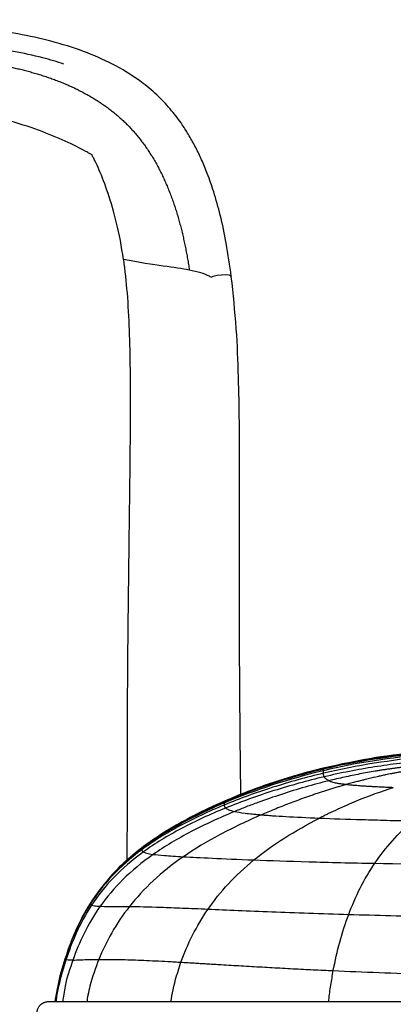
# Model space of a CAD drawing. Header units: millimetres. Extents: x -908 to 908, y 0 to 686.
# Tile 17 of 19: x 687 to 770, y 466 to 685. Entities that reach past the tile are written whole.
import ezdxf

# ---------------------------------------------------------------- set-up
doc = ezdxf.new("R2010")
doc.units = ezdxf.units.MM

msp = doc.modelspace()

# ---------------------------------------------------------------- linework, layer by layer
at = {"color": 7, "linetype": 'Continuous', "lineweight": 25}
for p, q in [((754.52, 518.18), (748.25, 516.53)), ((754.51, 518.2), (753.41, 517.89)), ((754.49, 518.27), (754.49, 518.27)), ((759.47, 519.26), (754.52, 518.18)), ((754.52, 518.16), (754.52, 518.18)), ((761.83, 519.59), (759.49, 519.14)), ((748.29, 516.41), (745.8, 515.7)), ((739.43, 513.53), (732.34, 510.83)), ((732.34, 510.83), (725.65, 507.67)), ((732.33, 510.84), (729.83, 509.71)), ((732.34, 510.84), (732.34, 510.83)), ((732.34, 510.83), (732.34, 510.83)), ((732.34, 510.83), (732.34, 510.83)), ((718.46, 503.56), (714, 500.45)), ((714, 500.45), (712.95, 499.63)), ((715.15, 501.31), (714, 500.45)), ((714, 500.45), (714, 500.45)), ((714, 500.45), (714, 500.45)), ((714, 500.45), (714, 500.45)), ((714, 500.45), (714, 500.45)), ((714, 500.45), (714, 500.45)), ((714, 500.45), (714, 500.45)), ((714, 500.45), (714, 500.45)), ((702.57, 488.11), (700.6, 484.61)), ((702.57, 488.12), (702.57, 488.12)), ((702.57, 488.12), (702.57, 488.12)), ((702.57, 488.12), (702.57, 488.12)), ((702.57, 488.12), (702.57, 488.12)), ((702.57, 488.12), (702.57, 488.12)), ((702.57, 488.11), (702.57, 488.11)), ((702.57, 488.11), (702.57, 488.11)), ((698.97, 481.18), (698.57, 480.24)), ((699, 481.17), (698.69, 480.45)), ((699.55, 482.53), (699.33, 482.02)), ((696.94, 475.69), (696.94, 475.69)), ((696.94, 475.69), (696.94, 475.69)), ((696.94, 475.69), (696.94, 475.69)), ((695.21, 469.1), (694.79, 466.73)), ((695.23, 469.26), (694.81, 466.21)), ((694.86, 467.23), (694.72, 466.18)), ((694.86, 467.22), (694.72, 466.18)), ((694.86, 467.2), (694.72, 466.18)), ((694.83, 466.94), (694.79, 466.73)), ((694.83, 466.94), (694.79, 466.73))]:
    msp.add_line(p, q, dxfattribs=at)
at = {"color": 7, "linetype": 'Continuous', "lineweight": 25, "flags": 128}
for points in [[(729.49, 627.69), (729.99, 627.9), (730.86, 628.12), (731.82, 628.25), (732.74, 628.28), (733.48, 628.19), (733.92, 628.01), (734.01, 627.86)], [(714, 500.45), (714, 500.45), (714, 500.45), (714, 500.45), (714, 500.45)], [(714, 500.45), (714, 500.45), (714, 500.45), (714, 500.45)]]:
    msp.add_lwpolyline(points, dxfattribs=at)
at = {"color": 7, "linetype": 'Continuous', "lineweight": 25}
for points, knots in [([(734.01, 627.86), (733.66, 630.33), (733.02, 634.92), (731.67, 641.21), (730.24, 646.39), (728.81, 650.5), (727.46, 653.79), (726.12, 656.59), (724.68, 659.19), (722.93, 661.97), (720.7, 664.93), (717.81, 668.05), (713.75, 671.52), (708.46, 674.88), (701.83, 677.88), (694.8, 680.14), (687.42, 681.81), (680.04, 683), (674.02, 683.69), (669.42, 684.09), (666.04, 684.33), (662.21, 684.55), (657.66, 684.75), (652.26, 684.92), (646.03, 685.03), (641.59, 685.07), (639.24, 685.09)], [0, 0, 0, 0, 0.060621, 0.11265, 0.156163, 0.191194, 0.217939, 0.242181, 0.266088, 0.28961, 0.321125, 0.354916, 0.39119, 0.447978, 0.502884, 0.562657, 0.621592, 0.680472, 0.738334, 0.763764, 0.788913, 0.81798, 0.853664, 0.895927, 0.944724, 1, 1, 1, 1]), ([(696.72, 675.21), (695.16, 675.69), (691.46, 676.82), (685.22, 678.1), (677.81, 679.24), (669.51, 680.08), (660.29, 680.63), (650.09, 680.92), (642.95, 680.98), (639.2, 681.01)], [0, 0, 0, 0, 0.0843297, 0.1997755, 0.3288199, 0.472017, 0.6307264, 0.8063063, 1, 1, 1, 1]), ([(639.18, 677.81), (639.98, 677.8), (641.57, 677.79), (643.96, 677.76), (646.34, 677.73), (648.72, 677.69), (651.09, 677.64), (653.45, 677.59), (655.81, 677.52), (658.17, 677.44), (660.51, 677.34), (662.85, 677.23), (665.19, 677.09), (667.51, 676.93), (669.82, 676.74), (672.12, 676.52), (674.42, 676.27), (676.69, 675.98), (678.96, 675.65), (680.85, 675.33), (682.38, 675.05), (683.55, 674.82), (684.72, 674.57), (685.88, 674.31), (687.03, 674.04), (688.18, 673.74), (689.32, 673.44), (690.45, 673.11), (691.57, 672.77), (692.68, 672.41), (693.78, 672.03), (694.87, 671.63), (695.95, 671.21), (697.02, 670.77), (698.08, 670.31), (699.12, 669.83), (700.15, 669.32), (701.16, 668.8), (702.15, 668.25), (703.13, 667.68), (704.1, 667.08), (705.04, 666.46), (705.97, 665.82), (706.88, 665.15), (707.76, 664.46), (708.63, 663.74), (709.47, 662.99), (710.3, 662.22), (710.82, 661.69), (711.09, 661.42)], [0, 0, 0, 0, 0.031619, 0.063187, 0.094699, 0.126152, 0.157542, 0.188863, 0.220112, 0.251285, 0.282377, 0.313384, 0.344298, 0.375114, 0.405825, 0.436423, 0.46691, 0.497277, 0.527506, 0.557584, 0.573403, 0.589181, 0.604917, 0.620611, 0.636262, 0.65187, 0.667434, 0.682953, 0.698426, 0.713852, 0.72923, 0.744562, 0.759845, 0.775082, 0.790272, 0.805417, 0.820519, 0.835581, 0.850606, 0.865599, 0.880563, 0.895504, 0.910429, 0.925344, 0.940255, 0.955167, 0.970089, 0.98503, 1, 1, 1, 1]), ([(702.98, 654.95), (702.85, 655.03), (702.65, 655.14), (702.16, 655.41), (701.88, 655.56), (700.97, 656.06), (700.26, 656.42), (697.97, 657.57), (696.17, 658.39), (690.21, 660.86), (685.46, 662.49), (674.36, 664.81), (667.99, 665.51), (654.21, 666.39), (646.79, 666.58), (639.13, 666.73)], [0, 0, 0, 0, 0.03125, 0.03125, 0.0625, 0.0625, 0.125, 0.125, 0.25, 0.25, 0.5, 0.5, 0.75, 0.75, 1, 1, 1, 1]), ([(711.09, 661.42), (711.22, 661.28), (711.49, 661), (711.88, 660.58), (712.27, 660.15), (712.65, 659.71), (713.02, 659.26), (713.39, 658.81), (713.75, 658.35), (714.11, 657.89), (714.46, 657.42), (714.8, 656.94), (715.14, 656.46), (715.47, 655.97), (715.79, 655.48), (716.11, 654.98), (716.42, 654.48), (716.73, 653.97), (717.03, 653.45), (717.32, 652.93), (717.61, 652.4), (717.89, 651.87), (718.17, 651.34), (718.44, 650.8), (718.7, 650.25), (718.96, 649.71), (719.21, 649.15), (719.45, 648.6), (719.69, 648.04), (719.93, 647.47), (720.16, 646.9), (720.38, 646.33), (720.6, 645.75), (720.81, 645.18), (721.02, 644.59), (721.22, 644.01), (721.41, 643.42), (721.61, 642.83), (721.79, 642.24), (721.97, 641.64), (722.15, 641.04), (722.32, 640.44), (722.49, 639.83), (722.65, 639.23), (722.81, 638.62), (722.96, 638.01), (723.11, 637.4), (723.25, 636.78), (723.39, 636.17), (723.52, 635.55), (723.65, 634.93), (723.78, 634.31), (723.9, 633.69), (724.02, 633.06), (724.14, 632.44), (724.25, 631.81), (724.36, 631.18), (724.46, 630.55), (724.56, 629.93), (724.62, 629.51), (724.65, 629.29)], [0, 0, 0, 0, 0.016116, 0.032256, 0.048424, 0.064621, 0.080848, 0.097108, 0.113402, 0.129733, 0.1461, 0.162507, 0.178954, 0.195442, 0.211973, 0.228547, 0.245165, 0.261829, 0.278539, 0.295294, 0.312097, 0.328947, 0.345844, 0.362788, 0.37978, 0.396819, 0.413906, 0.43104, 0.44822, 0.465446, 0.482719, 0.500036, 0.517398, 0.534804, 0.552252, 0.569743, 0.587275, 0.604848, 0.62246, 0.640112, 0.657803, 0.675531, 0.693296, 0.711097, 0.728932, 0.746802, 0.764704, 0.782639, 0.800604, 0.8186, 0.836625, 0.854678, 0.872758, 0.890864, 0.908996, 0.927152, 0.945331, 0.963533, 0.981756, 1, 1, 1, 1]), ([(709.98, 631.65), (709.15, 637.58), (707.89, 642.41), (705.89, 648.33), (705.21, 650.08), (704.24, 652.32), (703.93, 653), (703.51, 653.89), (703.38, 654.16), (703.15, 654.62), (703.05, 654.82), (702.98, 654.95)], [0, 0, 0, 0, 0.5, 0.5, 0.75, 0.75, 0.875, 0.875, 0.9375, 0.9375, 1, 1, 1, 1]), ([(724.65, 629.3), (723.09, 629.6), (721.21, 629.84), (716.44, 630.52), (713.55, 630.96), (709.98, 631.65)], [0, 0, 0, 0, 0.5, 0.5, 1, 1, 1, 1]), ([(709.98, 631.65), (710.27, 629.17), (710.88, 623.94), (711.27, 615.74), (711.48, 606.95), (711.5, 597.84), (711.44, 591.09), (711.4, 586.44), (711.37, 583.9), (711.34, 581.02), (711.3, 578.14), (711.23, 572.03), (711.11, 562.83), (710.95, 550.1), (710.84, 537.27), (710.79, 524.23), (710.77, 511.29), (710.77, 502.47), (710.75, 497.9), (710.75, 497.74)], [0, 0, 0, 0, 0.055866, 0.117665, 0.183891, 0.252982, 0.322335, 0.335952, 0.357727, 0.379435, 0.401065, 0.422603, 0.517319, 0.608873, 0.709679, 0.805369, 0.899621, 0.996334, 1, 1, 1, 1]), ([(729.48, 627.7), (729.36, 627.77), (728.71, 628.14), (727.19, 628.73), (725.53, 629.1), (724.65, 629.3)], [0, 0, 0, 0, 0.095313, 0.51934, 1, 1, 1, 1]), ([(736.13, 512.35), (736.1, 514.95), (736.03, 521.28), (735.93, 531.04), (735.87, 539.6), (735.84, 545.99), (735.83, 550.81), (735.81, 556.35), (735.81, 562.74), (735.81, 569.98), (735.82, 577.9), (735.84, 586.48), (735.82, 595.69), (735.64, 605.69), (735.21, 616.52), (734.42, 623.98), (734.01, 627.86)], [0, 0, 0, 0, 0.067509, 0.164464, 0.253259, 0.289829, 0.330412, 0.378353, 0.433659, 0.496328, 0.56634, 0.639203, 0.718829, 0.805345, 0.898896, 1, 1, 1, 1]), ([(777.15, 521.96), (773.37, 521.56), (765.75, 520.76), (758.27, 519.11), (754.49, 518.27)], [0, 0, 0, 0, 0.4951075, 1, 1, 1, 1]), ([(767.68, 520.64), (767.08, 520.57), (762.64, 520.07), (758.29, 519.07), (754.51, 518.2)], [0, 0, 0, 0, 0.13417, 1, 1, 1, 1]), ([(767.76, 520.6), (767.14, 520.53), (762.68, 520.04), (758.29, 519.04), (754.52, 518.19)], [0, 0, 0, 0, 0.139008, 1, 1, 1, 1]), ([(768.8, 520.72), (767.83, 520.62), (765.49, 520.39), (763.18, 519.89), (761.83, 519.59)], [0, 0, 0, 0, 0.413077, 1, 1, 1, 1]), ([(777.19, 521.69), (776.08, 521.59), (773.99, 521.41), (771.06, 521.08), (768.5, 520.76), (767.13, 520.56), (766.47, 520.47)], [0, 0, 0, 0, 0.288635, 0.545891, 0.779535, 1, 1, 1, 1]), ([(754.49, 518.27), (753.12, 517.92), (750.03, 517.14), (744.92, 515.6), (738.86, 513.55), (734.61, 511.79), (732.33, 510.84)], [0, 0, 0, 0, 0.180861, 0.409474, 0.684012, 1, 1, 1, 1]), ([(754.49, 518.27), (750.69, 517.34), (746.89, 516.24), (739.45, 513.75), (735.81, 512.35), (732.33, 510.84)], [0, 0, 0, 0, 0.5, 0.5, 1, 1, 1, 1]), ([(754.52, 518.16), (750.71, 517.26), (746.91, 516.17), (739.46, 513.71), (735.82, 512.32), (732.34, 510.82)], [0, 0, 0, 0, 0.5, 0.5, 1, 1, 1, 1]), ([(754.52, 518.04), (750.71, 517.13), (746.91, 516.05), (739.47, 513.6), (735.83, 512.23), (732.35, 510.73)], [0, 0, 0, 0, 0.5, 0.5, 1, 1, 1, 1]), ([(777.09, 519.94), (777.03, 519.93), (776.97, 519.93), (776.85, 519.92), (776.68, 519.9), (776.27, 519.86), (775.46, 519.78), (773.83, 519.61), (772.43, 519.45), (769.63, 519.1), (767.77, 518.84), (762.18, 517.95), (758.45, 517.23), (754.7, 516.35)], [0, 0, 0, 0, 0.007812, 0.007812, 0.015625, 0.03125, 0.0625, 0.125, 0.25, 0.25, 0.5, 0.5, 1, 1, 1, 1]), ([(776.27, 518.91), (775.98, 518.88), (775.41, 518.83), (774.56, 518.74), (773.71, 518.65), (772.86, 518.56), (772.01, 518.46), (771.16, 518.35), (770.31, 518.24), (769.46, 518.12), (768.6, 518), (767.75, 517.87), (766.9, 517.73), (765.76, 517.55), (764.34, 517.3), (762.62, 516.98), (760.91, 516.64), (759.18, 516.27), (757.45, 515.88), (756.3, 515.6), (755.72, 515.46)], [0, 0, 0, 0, 0.040769, 0.081546, 0.122338, 0.163157, 0.20401, 0.244907, 0.285858, 0.326873, 0.367961, 0.409132, 0.450396, 0.491764, 0.574856, 0.658483, 0.742729, 0.827674, 0.913404, 1, 1, 1, 1]), ([(754.53, 517.14), (750.74, 516.25), (746.95, 515.19), (739.53, 512.82), (735.89, 511.5), (732.42, 510.06)], [0, 0, 0, 0, 0.5, 0.5, 1, 1, 1, 1]), ([(754.7, 516.35), (750.95, 515.47), (747.19, 514.43), (739.82, 512.1), (736.2, 510.81), (732.74, 509.39)], [0, 0, 0, 0, 0.5, 0.5, 1, 1, 1, 1]), ([(745.8, 515.7), (744.92, 515.47), (742.75, 514.89), (740.67, 514.04), (739.43, 513.53)], [0, 0, 0, 0, 0.40372, 1, 1, 1, 1]), ([(755.72, 515.46), (755.43, 515.61), (755.21, 515.76), (754.88, 516.05), (754.77, 516.2), (754.7, 516.35)], [0, 0, 0, 0, 0.5, 0.5, 1, 1, 1, 1]), ([(773.97, 517.79), (773.93, 517.78), (773.84, 517.77), (773.75, 517.76), (773.62, 517.74), (773.53, 517.72), (773.43, 517.71), (773.3, 517.69), (773.11, 517.65), (772.94, 517.63), (772.85, 517.61), (772.78, 517.6), (772.47, 517.55), (772.02, 517.47), (771.61, 517.4), (771.44, 517.37), (771.36, 517.36), (771.01, 517.29), (770.43, 517.19), (769.5, 517.01), (768.76, 516.86), (768.17, 516.74), (767.66, 516.63), (767.19, 516.53), (766.05, 516.28), (765.04, 516.04), (764.08, 515.8), (763.87, 515.75), (763.85, 515.75), (763.83, 515.74), (763.56, 515.67), (762.94, 515.52), (761.99, 515.27), (760.9, 514.98), (760.1, 514.76), (759.64, 514.63), (759.58, 514.61), (759.57, 514.61), (759.57, 514.61), (759.56, 514.61)], [0, 0, 0, 0, 0.008288, 0.016699, 0.020065, 0.03402, 0.034453, 0.041146, 0.060508, 0.074203, 0.074683, 0.078721, 0.089638, 0.137736, 0.171689, 0.172264, 0.172962, 0.188155, 0.243849, 0.292385, 0.379287, 0.397254, 0.414832, 0.484411, 0.494603, 0.652875, 0.694648, 0.695868, 0.697316, 0.698841, 0.700016, 0.754585, 0.82774, 0.902425, 0.985291, 0.998646, 0.999063, 0.999479, 1, 1, 1, 1]), ([(744.66, 515.39), (744.16, 515.25), (739.95, 514.07), (735.91, 512.35), (732.34, 510.83)], [0, 0, 0, 0, 0.11695, 1, 1, 1, 1]), ([(744.49, 515.33), (744.05, 515.21), (739.89, 514.04), (735.91, 512.35), (732.34, 510.83)], [0, 0, 0, 0, 0.104994, 1, 1, 1, 1]), ([(755.72, 515.46), (752.23, 514.6), (748.68, 513.58), (743.4, 511.86), (741.64, 511.26), (739.04, 510.3), (738.18, 509.98), (736.89, 509.48), (736.25, 509.23), (735.51, 508.93), (735.14, 508.78), (734.98, 508.71), (734.88, 508.67), (734.82, 508.65), (734.77, 508.63)], [0, 0, 0, 0, 0.5, 0.5, 0.75, 0.75, 0.875, 0.875, 0.9375, 0.96875, 0.984375, 0.992187, 0.992187, 1, 1, 1, 1]), ([(759.56, 514.61), (759.26, 514.52), (758.66, 514.35), (757.74, 514.08), (756.83, 513.8), (755.9, 513.52), (754.97, 513.22), (754.04, 512.92), (753.1, 512.61), (752.15, 512.29), (751.21, 511.97), (749.45, 511.35), (746.89, 510.4), (744.2, 509.34), (742.14, 508.49), (741.2, 508.08), (740.73, 507.88)], [0, 0, 0, 0, 0.046156, 0.092896, 0.140185, 0.187995, 0.236299, 0.285067, 0.334272, 0.383882, 0.43387, 0.484204, 0.663077, 0.843761, 0.921819, 1, 1, 1, 1]), ([(770.09, 513.92), (767.39, 513.06), (764.61, 512.05), (760.47, 510.34), (759.09, 509.74), (757.03, 508.8), (756.35, 508.48), (755.33, 507.99), (754.83, 507.74), (754.24, 507.44), (753.94, 507.29), (753.82, 507.23), (753.73, 507.19), (753.69, 507.16), (753.65, 507.14)], [0, 0, 0, 0, 0.5, 0.5, 0.75, 0.75, 0.875, 0.875, 0.9375, 0.96875, 0.984375, 0.992187, 0.992187, 1, 1, 1, 1]), ([(759.56, 514.61), (759.49, 514.62), (759.36, 514.63), (759.16, 514.65), (758.96, 514.68), (758.78, 514.7), (758.51, 514.74), (758.18, 514.79), (757.8, 514.85), (757.38, 514.93), (756.92, 515.03), (756.5, 515.14), (756.18, 515.25), (755.93, 515.36), (755.79, 515.42), (755.72, 515.46)], [0, 0, 0, 0, 0.0268265, 0.0535949, 0.0803297, 0.107055, 0.1337946, 0.2009401, 0.268514, 0.3391195, 0.4612154, 0.6109714, 0.7338575, 0.8632842, 1, 1, 1, 1]), ([(770.09, 513.92), (769.87, 513.93), (769.42, 513.95), (768.76, 513.98), (768.12, 514.01), (767.49, 514.04), (766.87, 514.07), (766.27, 514.1), (765.58, 514.14), (764.83, 514.18), (764.06, 514.23), (763.43, 514.27), (762.94, 514.3), (762.46, 514.34), (761.95, 514.38), (761.42, 514.42), (760.91, 514.47), (760.43, 514.51), (759.98, 514.56), (759.7, 514.59), (759.56, 514.61)], [0, 0, 0, 0, 0.056778, 0.112718, 0.167829, 0.222123, 0.275611, 0.328311, 0.38024, 0.456483, 0.531602, 0.590539, 0.6323, 0.673071, 0.729764, 0.784786, 0.839218, 0.893158, 0.946718, 1, 1, 1, 1]), ([(732.34, 510.82), (728.86, 509.31), (725.54, 507.69), (719.38, 504.22), (716.54, 502.39), (714, 500.45)], [0, 0, 0, 0, 0.5, 0.5, 1, 1, 1, 1]), ([(732.35, 510.73), (728.88, 509.24), (725.56, 507.62), (719.39, 504.18), (716.55, 502.35), (714.01, 500.42)], [0, 0, 0, 0, 0.5, 0.5, 1, 1, 1, 1]), ([(732.38, 510.5), (728.9, 509.03), (725.59, 507.44), (719.42, 504.05), (716.57, 502.25), (714.03, 500.34)], [0, 0, 0, 0, 0.5, 0.5, 1, 1, 1, 1]), ([(732.42, 510.06), (728.94, 508.62), (725.63, 507.07), (719.46, 503.74), (716.61, 501.97), (714.07, 500.09)], [0, 0, 0, 0, 0.5, 0.5, 1, 1, 1, 1]), ([(732.74, 509.39), (729.28, 507.98), (725.97, 506.45), (719.81, 503.19), (716.96, 501.46), (714.41, 499.61)], [0, 0, 0, 0, 0.5, 0.5, 1, 1, 1, 1]), ([(732.34, 510.83), (730.07, 509.83), (726.93, 508.45), (723.96, 506.74), (723.14, 506.26)], [0, 0, 0, 0, 0.7228907, 1, 1, 1, 1]), ([(730.65, 510.09), (729.85, 509.73), (728.41, 509.06), (726.76, 508.25), (725.86, 507.79), (725.72, 507.71)], [0, 0, 0, 0, 0.505506, 0.920797, 1, 1, 1, 1]), ([(732.42, 510.06), (732.43, 509.97), (732.43, 509.86), (732.52, 509.64), (732.59, 509.52), (732.74, 509.39)], [0, 0, 0, 0, 0.5, 0.5, 1, 1, 1, 1]), ([(732.74, 509.39), (732.89, 509.27), (733.11, 509.14), (733.76, 508.88), (734.19, 508.75), (734.77, 508.63)], [0, 0, 0, 0, 0.5, 0.5, 1, 1, 1, 1]), ([(725.65, 507.68), (723.56, 506.56), (719.5, 504.39), (715.8, 501.74), (714, 500.45)], [0, 0, 0, 0, 0.514193, 1, 1, 1, 1]), ([(734.77, 508.63), (731.4, 507.24), (728.14, 505.74), (722.04, 502.55), (719.19, 500.86), (716.63, 499.06)], [0, 0, 0, 0, 0.5, 0.5, 1, 1, 1, 1]), ([(740.73, 507.88), (737.58, 506.52), (734.49, 505.05), (728.63, 501.93), (725.87, 500.28), (723.35, 498.55)], [0, 0, 0, 0, 0.5, 0.5, 1, 1, 1, 1]), ([(734.77, 508.63), (735.35, 508.5), (736.09, 508.38), (737.54, 508.19), (738.08, 508.13), (738.99, 508.04), (739.31, 508.01), (739.82, 507.96), (740.08, 507.94), (740.4, 507.91), (740.56, 507.9), (740.64, 507.89), (740.68, 507.89), (740.7, 507.88), (740.71, 507.88), (740.73, 507.88)], [0, 0, 0, 0, 0.5, 0.5, 0.75, 0.75, 0.875, 0.875, 0.9375, 0.96875, 0.984375, 0.992188, 0.996094, 0.996094, 1, 1, 1, 1]), ([(739.04, 497.82), (741.14, 499.54), (743.45, 501.19), (748.37, 504.3), (750.97, 505.78), (753.65, 507.14)], [0, 0, 0, 0, 0.5, 0.5, 1, 1, 1, 1]), ([(740.73, 507.88), (740.74, 507.88), (740.75, 507.88), (740.77, 507.88), (740.81, 507.87), (740.89, 507.87), (741.06, 507.85), (741.4, 507.83), (741.71, 507.8), (742.33, 507.76), (742.76, 507.72), (744.12, 507.63), (745.11, 507.57), (748.32, 507.38), (750.8, 507.26), (753.65, 507.14)], [0, 0, 0, 0, 0.003906, 0.003906, 0.007813, 0.015625, 0.03125, 0.0625, 0.125, 0.125, 0.25, 0.25, 0.5, 0.5, 1, 1, 1, 1]), ([(753.65, 507.14), (756.5, 507.03), (759.73, 506.92), (764.98, 506.77), (766.8, 506.72), (769.61, 506.64), (771.04, 506.61), (772.74, 506.56), (773.59, 506.54), (773.96, 506.53), (774.21, 506.53), (774.33, 506.52), (774.45, 506.52)], [0, 0, 0, 0, 0.5, 0.5, 0.75, 0.75, 0.875, 0.9375, 0.96875, 0.984375, 0.984375, 1, 1, 1, 1]), ([(721.35, 505.32), (721.35, 505.33), (721.38, 505.34), (721.3, 505.3), (720.99, 505.11), (720.79, 504.99), (720.81, 505.01), (720.81, 505.01)], [0, 0, 0, 0, 0.054758, 0.470332, 0.737355, 0.971121, 1, 1, 1, 1]), ([(765.96, 497.07), (767.16, 498.84), (768.48, 500.52), (771.32, 503.68), (772.84, 505.16), (774.45, 506.52)], [0, 0, 0, 0, 0.5, 0.5, 1, 1, 1, 1]), ([(714, 500.45), (712.67, 499.38), (709.88, 497.11), (705.96, 493.03), (703.72, 489.79), (702.57, 488.11)], [0, 0, 0, 0, 0.303118, 0.639169, 1, 1, 1, 1]), ([(714, 500.45), (711.47, 498.51), (709.28, 496.49), (705.5, 492.35), (703.91, 490.24), (702.57, 488.11)], [0, 0, 0, 0, 0.5, 0.5, 1, 1, 1, 1]), ([(714.01, 500.42), (711.47, 498.49), (709.28, 496.48), (705.5, 492.35), (703.91, 490.23), (702.57, 488.11)], [0, 0, 0, 0, 0.5, 0.5, 1, 1, 1, 1]), ([(714.03, 500.34), (711.49, 498.42), (709.3, 496.42), (705.51, 492.32), (703.92, 490.21), (702.57, 488.09)], [0, 0, 0, 0, 0.5, 0.5, 1, 1, 1, 1]), ([(714.07, 500.09), (711.52, 498.21), (709.32, 496.23), (705.53, 492.17), (703.93, 490.08), (702.58, 487.98)], [0, 0, 0, 0, 0.5, 0.5, 1, 1, 1, 1]), ([(714.41, 499.61), (711.87, 497.77), (709.66, 495.83), (705.84, 491.84), (704.23, 489.79), (702.87, 487.72)], [0, 0, 0, 0, 0.5, 0.5, 1, 1, 1, 1]), ([(716.63, 499.06), (714.07, 497.26), (711.82, 495.39), (707.91, 491.51), (706.24, 489.51), (704.81, 487.5)], [0, 0, 0, 0, 0.5, 0.5, 1, 1, 1, 1]), ([(723.35, 498.55), (720.83, 496.82), (718.6, 495.02), (714.61, 491.31), (712.87, 489.4), (711.34, 487.46)], [0, 0, 0, 0, 0.5, 0.5, 1, 1, 1, 1]), ([(714.07, 500.09), (714.07, 500.03), (714.08, 499.96), (714.17, 499.8), (714.25, 499.71), (714.41, 499.61)], [0, 0, 0, 0, 0.5, 0.5, 1, 1, 1, 1]), ([(714.41, 499.61), (714.57, 499.52), (714.81, 499.43), (715.52, 499.24), (715.99, 499.15), (716.63, 499.06)], [0, 0, 0, 0, 0.5, 0.5, 1, 1, 1, 1]), ([(716.63, 499.06), (717.26, 498.98), (718.07, 498.9), (720.23, 498.73), (721.6, 498.65), (723.35, 498.55)], [0, 0, 0, 0, 0.5, 0.5, 1, 1, 1, 1]), ([(723.35, 498.55), (725.1, 498.45), (727.22, 498.34), (732.4, 498.09), (735.45, 497.96), (739.04, 497.82)], [0, 0, 0, 0, 0.5, 0.5, 1, 1, 1, 1]), ([(739.04, 497.82), (742.63, 497.68), (746.75, 497.55), (755.81, 497.29), (760.75, 497.17), (765.96, 497.07)], [0, 0, 0, 0, 0.5, 0.5, 1, 1, 1, 1]), ([(702.57, 488.09), (701.23, 485.98), (700.13, 483.85), (698.3, 479.69), (697.57, 477.65), (696.94, 475.68)], [0, 0, 0, 0, 0.5, 0.5, 1, 1, 1, 1]), ([(702.58, 487.98), (701.24, 485.88), (700.14, 483.77), (698.31, 479.63), (697.57, 477.59), (696.95, 475.64)], [0, 0, 0, 0, 0.5, 0.5, 1, 1, 1, 1]), ([(702.87, 487.72), (701.51, 485.65), (700.4, 483.58), (698.55, 479.49), (697.8, 477.48), (697.17, 475.54)], [0, 0, 0, 0, 0.5, 0.5, 1, 1, 1, 1]), ([(702.57, 488.11), (701.78, 486.8), (700.24, 484.2), (699.12, 481.55), (698.57, 480.24)], [0, 0, 0, 0, 0.506958, 1, 1, 1, 1]), ([(704.81, 487.5), (703.38, 485.48), (702.2, 483.45), (700.21, 479.42), (699.4, 477.44), (698.71, 475.51)], [0, 0, 0, 0, 0.5, 0.5, 1, 1, 1, 1]), ([(702.57, 488.11), (701.72, 486.73), (700.63, 484.93), (699.8, 483), (699.61, 482.56)], [0, 0, 0, 0, 0.771413, 1, 1, 1, 1]), ([(702.87, 487.72), (703.01, 487.67), (703.22, 487.63), (703.84, 487.55), (704.25, 487.52), (704.81, 487.5)], [0, 0, 0, 0, 0.5, 0.5, 1, 1, 1, 1]), ([(711.34, 487.46), (709.81, 485.52), (708.49, 483.55), (706.24, 479.6), (705.29, 477.62), (704.5, 475.67)], [0, 0, 0, 0, 0.5, 0.5, 1, 1, 1, 1]), ([(704.81, 487.5), (705.37, 487.48), (706.08, 487.48), (707.63, 487.48), (708.23, 487.48), (709.62, 487.48), (710.42, 487.47), (711.34, 487.46)], [0, 0, 0, 0, 0.5, 0.5, 0.75, 0.75, 1, 1, 1, 1]), ([(711.34, 487.46), (713.17, 487.44), (715.48, 487.39), (719.81, 487.24), (721.4, 487.18), (724.88, 487.04), (726.78, 486.96), (728.84, 486.87)], [0, 0, 0, 0, 0.5, 0.5, 0.75, 0.75, 1, 1, 1, 1]), ([(728.84, 486.87), (730.91, 486.78), (733.14, 486.68), (737.87, 486.48), (740.38, 486.38), (748.28, 486.07), (754.05, 485.87), (760.15, 485.69)], [0, 0, 0, 0, 0.25, 0.25, 0.5, 0.5, 1, 1, 1, 1]), ([(760.15, 485.69), (766.25, 485.5), (772.69, 485.34), (785.91, 485.12), (792.69, 485.05), (799.46, 485.05)], [0, 0, 0, 0, 0.5, 0.5, 1, 1, 1, 1]), ([(700.6, 484.61), (700.46, 484.36), (699.58, 482.8), (698.55, 480.31), (697.76, 478.03), (697.47, 477.19)], [0, 0, 0, 0, 0.103479, 0.668311, 1, 1, 1, 1]), ([(699.61, 482.56), (699.18, 481.62), (698.15, 479.38), (697.39, 477.04), (696.94, 475.69)], [0, 0, 0, 0, 0.421704, 1, 1, 1, 1]), ([(698.61, 480.29), (698.52, 480.1), (698.4, 479.84), (698.31, 479.58), (698.29, 479.51)], [0, 0, 0, 0, 0.7348167, 1, 1, 1, 1]), ([(696.94, 475.68), (696.33, 473.72), (695.36, 470.61), (694.96, 467.37), (694.82, 466.18)], [0, 0, 0, 0, 0.630573, 1, 1, 1, 1]), ([(696.95, 475.64), (696.33, 473.68), (695.37, 470.58), (694.97, 467.37), (694.82, 466.18)], [0, 0, 0, 0, 0.6310149, 1, 1, 1, 1]), ([(697.17, 475.54), (696.86, 474.58), (696.25, 472.64), (695.53, 469.69), (695.07, 467.53), (694.95, 466.35), (694.93, 466.18)], [0, 0, 0, 0, 0.316197, 0.631152, 0.946185, 1, 1, 1, 1]), ([(696.94, 475.69), (696.3, 473.73), (695.6, 471.59), (695.28, 469.38), (695.26, 469.19)], [0, 0, 0, 0, 0.916445, 1, 1, 1, 1]), ([(698.71, 475.51), (698.05, 473.59), (697, 470.55), (696.59, 467.35), (696.45, 466.18)], [0, 0, 0, 0, 0.634194, 1, 1, 1, 1]), ([(696.94, 475.69), (696.94, 475.69), (696.94, 475.69), (696.94, 475.69), (696.94, 475.69), (696.94, 475.68), (696.94, 475.68), (696.94, 475.68), (696.94, 475.68), (696.94, 475.68), (696.94, 475.68), (696.94, 475.68), (696.94, 475.68), (696.94, 475.68), (696.94, 475.68), (696.94, 475.68)], [0, 0, 0, 0, 0.00818096, 0.00818096, 0.00818096, 0.0132368, 0.0132368, 0.0132368, 0.0190755, 0.0190755, 0.0190755, 0.02268454, 0.02268454, 0.02268454, 0.0250079, 0.0250079, 0.0250079, 0.0250079]), ([(696.94, 475.68), (696.94, 475.68), (696.94, 475.68), (696.94, 475.67), (696.94, 475.67), (696.94, 475.67), (696.94, 475.67), (696.94, 475.67), (696.94, 475.67), (696.94, 475.66), (696.94, 475.66), (696.94, 475.66), (696.94, 475.66), (696.94, 475.66), (696.94, 475.65), (696.95, 475.65), (696.95, 475.65), (696.95, 475.64), (696.95, 475.64)], [0, 0, 0, 0, 0.00661699, 0.00661699, 0.00661699, 0.00992549, 0.00992549, 0.00992549, 0.01323398, 0.01323398, 0.01323398, 0.01654248, 0.01654248, 0.01654248, 0.01985098, 0.01985098, 0.01985098, 0.02629659, 0.02629659, 0.02629659, 0.02629659]), ([(696.95, 475.64), (696.95, 475.62), (696.95, 475.61), (697, 475.58), (697.06, 475.56), (697.17, 475.54)], [0, 0, 0, 0, 0.5, 0.5, 1, 1, 1, 1]), ([(698.71, 475.51), (698.27, 475.5), (697.94, 475.5), (697.44, 475.52), (697.28, 475.53), (697.17, 475.54)], [0, 0, 0, 0, 0.5, 0.5, 1, 1, 1, 1]), ([(698.71, 475.51), (699.16, 475.52), (699.72, 475.55), (701.06, 475.6), (701.59, 475.62), (702.86, 475.65), (703.61, 475.67), (704.5, 475.67)], [0, 0, 0, 0, 0.5, 0.5, 0.75, 0.75, 1, 1, 1, 1]), ([(704.5, 475.67), (703.77, 473.71), (702.8, 471.11), (702.07, 467.87), (701.89, 466.68), (701.81, 466.18)], [0, 0, 0, 0, 0.638377, 0.849077, 1, 1, 1, 1]), ([(704.5, 475.67), (704.61, 475.67), (704.74, 475.67), (704.98, 475.67), (705.11, 475.67), (705.49, 475.67), (705.76, 475.67), (706.59, 475.67), (707.18, 475.67), (709.08, 475.64), (710.5, 475.6), (713.63, 475.49), (715.32, 475.42), (718.03, 475.29), (718.95, 475.24), (720.37, 475.17), (720.85, 475.14), (721.57, 475.1), (721.82, 475.08), (722.3, 475.06), (722.55, 475.04), (722.79, 475.03)], [0, 0, 0, 0, 0.03125, 0.03125, 0.0625, 0.0625, 0.125, 0.125, 0.25, 0.25, 0.5, 0.5, 0.75, 0.75, 0.875, 0.875, 0.9375, 0.9375, 0.96875, 0.96875, 1, 1, 1, 1]), ([(720.56, 466.18), (720.7, 467.08), (721.19, 470.18), (722.13, 473.02), (722.79, 475.03)], [0, 0, 0, 0, 0.290632, 1, 1, 1, 1]), ([(722.79, 475.03), (723.01, 475.02), (723.43, 474.99), (724.08, 474.95), (724.73, 474.92), (725.4, 474.88), (726.07, 474.84), (726.76, 474.8), (727.45, 474.75), (728.15, 474.71), (728.85, 474.67), (729.57, 474.63), (730.3, 474.58), (731.03, 474.54), (732.99, 474.42), (736.26, 474.23), (740.81, 473.97), (745.44, 473.71), (749.23, 473.51), (752.26, 473.36), (754.48, 473.26), (755.97, 473.19), (756.72, 473.15)], [0, 0, 0, 0, 0.020253, 0.040661, 0.061225, 0.081948, 0.102833, 0.12388, 0.145092, 0.166471, 0.188016, 0.20973, 0.231612, 0.253665, 0.275887, 0.407464, 0.544634, 0.675078, 0.809804, 0.872421, 0.935831, 1, 1, 1, 1]), ([(755.7, 466.18), (755.72, 466.32), (755.83, 467.59), (756.16, 469.93), (756.53, 472.07), (756.72, 473.15)], [0, 0, 0, 0, 0.055878, 0.523696, 1, 1, 1, 1]), ([(756.72, 473.15), (763.35, 472.85), (770.35, 472.58), (784.73, 472.19), (792.1, 472.08), (799.46, 472.08)], [0, 0, 0, 0, 0.5, 0.5, 1, 1, 1, 1]), ([(907.81, 465.12), (907.54, 465.39), (907.03, 465.91), (906.29, 466.1), (905.76, 466.17), (905.33, 466.18), (904.95, 466.18), (904.56, 466.18), (904.04, 466.18), (903.3, 466.18), (902.23, 466.18), (900.77, 466.18), (898.9, 466.18), (896.44, 466.18), (893.45, 466.18), (890.01, 466.18), (886.2, 466.18), (882.07, 466.18), (876.82, 466.18), (870.32, 466.18), (862.57, 466.18), (854.64, 466.18), (846.64, 466.18), (834.64, 466.18), (818.65, 466.18), (798.66, 466.18), (778.66, 466.18), (762, 466.18), (748.67, 466.18), (739.81, 466.18), (732.19, 466.18), (725.85, 466.18), (720.27, 466.18), (715.5, 466.18), (711.47, 466.18), (707.76, 466.18), (704.46, 466.18), (701.62, 466.18), (699.33, 466.18), (697.62, 466.18), (696.24, 466.18), (695.25, 466.18), (694.49, 466.18), (693.9, 466.18), (693.48, 466.18), (693.24, 466.17), (693.03, 466.17), (692.8, 466.15), (692.53, 466.09), (692.37, 466.04), (692.27, 466), (692.18, 465.96), (692.1, 465.92), (692, 465.87), (691.9, 465.81), (691.78, 465.74), (691.54, 465.56), (691.2, 465.23), (690.84, 464.67), (690.6, 463.87), (690.69, 463.33), (690.74, 463.02)], [0, 0, 0, 0, 0.014568, 0.027, 0.038493, 0.050623, 0.063485, 0.07699, 0.097716, 0.117538, 0.136225, 0.15147, 0.16674, 0.182088, 0.197503, 0.21296, 0.228442, 0.243873, 0.259157, 0.283353, 0.307516, 0.331784, 0.356098, 0.380335, 0.440585, 0.500737, 0.56089, 0.621175, 0.651505, 0.681893, 0.702065, 0.722187, 0.742377, 0.75769, 0.773118, 0.788601, 0.804076, 0.819502, 0.834916, 0.850521, 0.866368, 0.88786, 0.910653, 0.936479, 0.947097, 0.958351, 0.96877, 0.975851, 0.97812, 0.978951, 0.979602, 0.979873, 0.980119, 0.980586, 0.980849, 0.981161, 0.981971, 0.984477, 0.988285, 0.993463, 1, 1, 1, 1])]:
    msp.add_open_spline(points, degree=3, knots=knots, dxfattribs=at)
for points in [[(754.49, 518.27), (762.1, 520.13), (769.65, 521.28), (777.15, 521.96)], [(777.16, 521.89), (769.66, 521.22), (762.11, 520.09), (754.5, 518.25)], [(777.19, 521.67), (769.7, 521.05), (762.14, 519.97), (754.52, 518.16)], [(777.17, 521.58), (769.68, 520.94), (762.13, 519.85), (754.52, 518.04)], [(777.15, 521.31), (769.66, 520.64), (762.12, 519.51), (754.52, 517.71)], [(777.13, 520.79), (769.65, 520.08), (762.11, 518.93), (754.53, 517.14)], [(754.5, 518.25), (746.89, 516.4), (739.29, 513.86), (732.34, 510.84)], [(754.5, 518.25), (754.49, 518.26), (754.49, 518.27), (754.49, 518.27)], [(754.51, 518.2), (754.51, 518.22), (754.5, 518.23), (754.5, 518.25)], [(754.52, 518.19), (754.52, 518.19), (754.52, 518.19), (754.51, 518.2)], [(754.52, 518.18), (754.52, 518.18), (754.52, 518.18), (754.52, 518.19)], [(754.52, 518.04), (754.52, 518.11), (754.52, 518.15), (754.52, 518.16)], [(754.52, 517.71), (754.52, 517.86), (754.52, 517.96), (754.52, 518.04)], [(754.52, 517.71), (746.93, 515.9), (739.34, 513.44), (732.38, 510.5)], [(754.53, 517.14), (754.52, 517.37), (754.52, 517.56), (754.52, 517.71)], [(754.7, 516.35), (754.55, 516.64), (754.54, 516.91), (754.53, 517.14)], [(732.33, 510.84), (732.33, 510.84), (732.33, 510.84), (732.34, 510.84)], [(732.34, 510.83), (732.34, 510.83), (732.34, 510.83), (732.34, 510.82)], [(732.34, 510.82), (732.34, 510.81), (732.35, 510.78), (732.35, 510.73)], [(732.35, 510.73), (732.36, 510.68), (732.37, 510.61), (732.38, 510.5)], [(732.38, 510.5), (732.39, 510.39), (732.41, 510.25), (732.42, 510.06)], [(714, 500.45), (714, 500.44), (714.01, 500.44), (714.01, 500.42)], [(714, 500.45), (714, 500.45), (714, 500.45), (714, 500.45)], [(714.01, 500.42), (714.02, 500.41), (714.02, 500.39), (714.03, 500.34)], [(714.03, 500.34), (714.04, 500.29), (714.05, 500.21), (714.07, 500.09)], [(728.84, 486.87), (731.49, 490.7), (734.83, 494.38), (739.04, 497.82)], [(760.15, 485.69), (761.66, 489.7), (763.57, 493.53), (765.96, 497.07)], [(765.96, 497.07), (776.39, 496.86), (787.93, 496.72), (799.46, 496.72)], [(702.57, 488.11), (702.57, 488.11), (702.57, 488.11), (702.57, 488.09)], [(702.57, 488.09), (702.57, 488.07), (702.58, 488.04), (702.58, 487.98)], [(702.58, 487.98), (702.59, 487.91), (702.6, 487.82), (702.87, 487.72)], [(722.79, 475.03), (724.24, 479.06), (726.2, 483.04), (728.84, 486.87)], [(756.72, 473.15), (757.52, 477.46), (758.64, 481.67), (760.15, 485.69)]]:
    msp.add_open_spline(points, degree=3, dxfattribs=at)

doc.saveas('drawing.dxf')
